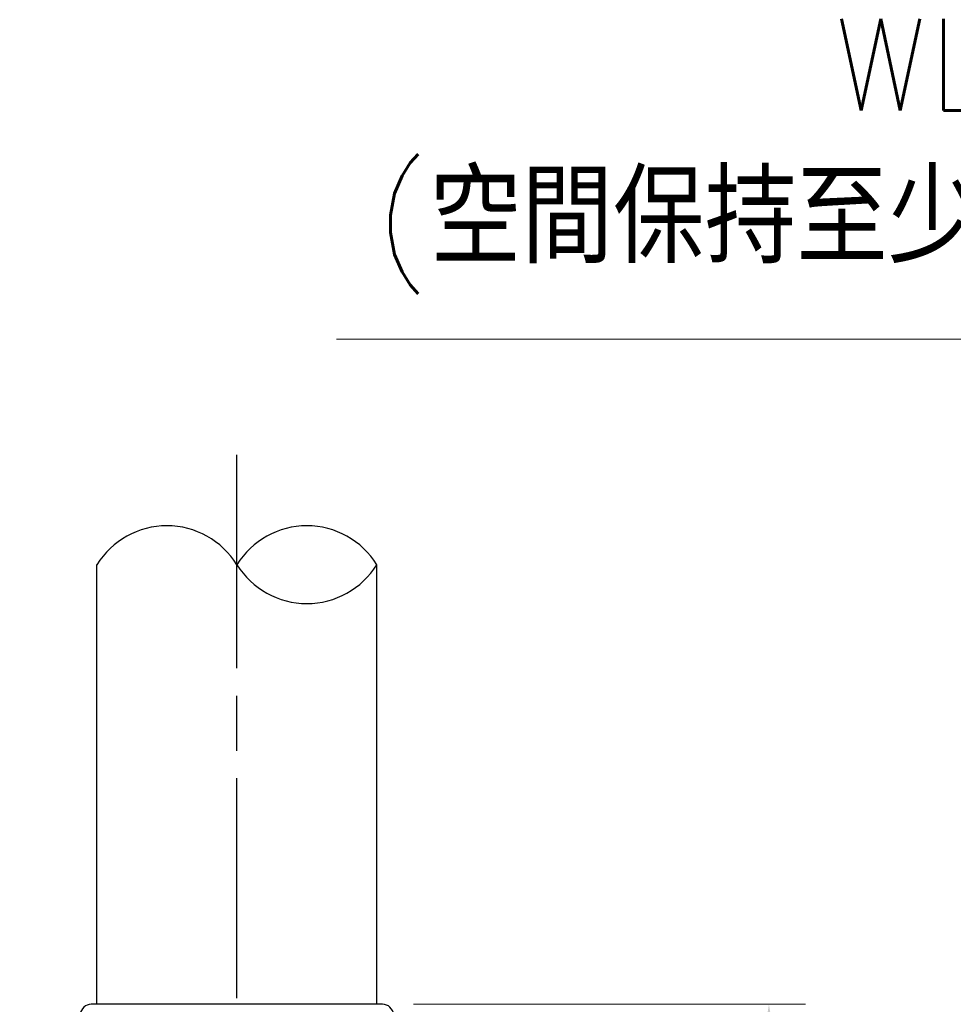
# Model space of a CAD drawing. Header units: millimetres. Extents: x 399 to 6076, y -1991 to 1602.
# Tile 205 of 256: x 4184 to 4210, y 587 to 614. Entities that reach past the tile are written whole.
import ezdxf

# ---------------------------------------------------------------- set-up
doc = ezdxf.new("R2010")
doc.units = ezdxf.units.MM
doc.linetypes.add('AM_ISO08W050', pattern=[18, 12, -1.5, 3, -1.5])
doc.linetypes.add('AM_ISO08W050x2', pattern=[9, 6, -0.75, 1.5, -0.75])
for name, color, linetype, lineweight in [('AM_5', 3, 'Continuous', 25), ('AM_7', 4, 'AM_ISO08W050', 25), ('可見 (ISO)', 7, 'Continuous', 25)]:
    doc.layers.add(name, color=color, linetype=linetype, lineweight=lineweight)
doc.layers.add('中繼線', color=7, linetype='Continuous')
doc.styles.add('尺寸標註', font='romans.shx', dxfattribs={"bigfont": 'CHINESET.SHX'})
doc.dimstyles.new('複本 CNS2-1$0', dxfattribs={"dimtxt": 2.5, "dimasz": 2, "dimexe": 1, "dimexo": 1, "dimgap": 1, "dimtad": 1, "dimtoh": 1, "dimdsep": 46, "dimtxsty": '尺寸標註', "dimcen": 0, "dimclrd": 2, "dimclre": 2, "dimclrt": 3, "dimadec": 0, "dimazin": 2, "dimtp": 0.1, "dimtm": 0.1, "dimtfac": 0.71, "dimtmove": 0, "dimatfit": 0, "dimfxl": 0, "dimlwd": 13, "dimlwe": 13, "dimarcsym": 0})

# ---------------------------------------------------------------- blocks, each defined once
blk = doc.blocks.new('*D303')
at = {"layer": 'AM_5', "color": 2, "lineweight": 13}
for p, q in [((4194.803, 586.733), (4205.503, 586.733)), ((4204.503, 568.922), (4204.503, 584.733)), ((4162.915, 566.922), (4205.503, 566.922))]:
    blk.add_line(p, q, dxfattribs=at)
at = {"layer": 'AM_5', "color": 2}
for points in [[(4204.169, 584.733), (4204.836, 584.733), (4204.503, 586.733)], [(4204.169, 568.922), (4204.836, 568.922), (4204.503, 566.922)]]:
    blk.add_solid(points, dxfattribs=at)
at = {"layer": 'Defpoints', "color": 0}
for p in [(4193.803, 586.733), (4204.503, 586.733), (4161.915, 566.922)]:
    blk.add_point(p, dxfattribs=at)
at = {"layer": 'AM_5', "color": 3, "insert": (4202.253, 576.828), "char_height": 2.5, "attachment_point": 5, "rotation": 90, "style": '尺寸標註'}
blk.add_mtext('19.8 REF.', dxfattribs=at)
blk = doc.blocks.new('90度接頭-正視')
for p, q in [((18.081, 31.361), (18.081, 43.361)), ((25.719, 31.361), (25.719, 43.361))]:
    blk.add_line(p, q)
for centre, start, end in [((19.991, 42.174), 31.858, 148.142), ((23.809, 42.174), 31.858, 148.142), ((23.809, 44.547), 211.858, 328.142)]:
    blk.add_arc(centre, 2.248, start, end)
at = {"layer": '可見 (ISO)'}
blk.add_line((25.874, 31.361), (17.926, 31.361), dxfattribs=at)
for centre, start, end in [((17.926, 31.061), 90, 175.2432), ((25.874, 31.061), 4.7568, 90)]:
    blk.add_arc(centre, 0.3, start, end, dxfattribs=at)
blk = doc.blocks.new('*D306')
at = {"layer": 'AM_5', "color": 2, "lineweight": 13}
for p, q in [((4228.225, 560.346), (4228.225, 605.891)), ((4259.586, 590.733), (4259.586, 605.891)), ((4226.225, 604.891), (4192.701, 604.891)), ((4259.586, 604.891), (4228.225, 604.891)), ((4261.586, 604.891), (4263.586, 604.891))]:
    blk.add_line(p, q, dxfattribs=at)
at = {"layer": 'AM_5', "color": 2}
for points in [[(4226.225, 605.224), (4226.225, 604.558), (4228.225, 604.891)], [(4261.586, 605.224), (4261.586, 604.558), (4259.586, 604.891)]]:
    blk.add_solid(points, dxfattribs=at)
at = {"layer": 'Defpoints', "color": 0}
for p in [(4228.225, 604.891), (4259.586, 589.733), (4228.225, 559.346)]:
    blk.add_point(p, dxfattribs=at)
at = {"layer": 'AM_5', "color": 3, "insert": (4208.463, 609.879), "char_height": 2.5, "attachment_point": 5, "style": '尺寸標註'}
blk.add_mtext('WL\\P(空間保持至少100以上)', dxfattribs=at)

msp = doc.modelspace()

# ---------------------------------------------------------------- linework, layer by layer
at = {"layer": 'AM_7', "linetype": 'AM_ISO08W050x2'}
msp.add_line((4189.985, 550.905), (4189.985, 601.733), dxfattribs=at)

# ---------------------------------------------------------------- block references
at = {"layer": '中繼線'}
msp.add_blockref('90度接頭-正視', (4168.085, 555.372), dxfattribs=at)

# ---------------------------------------------------------------- dimensions: what is measured, and where the dimension line sits
at = {"layer": 'AM_5'}
dim = msp.add_linear_dim(base=(4228.225, 604.891), p1=(4259.586, 589.733), p2=(4228.225, 559.346), text='WL\\P(空間保持至少100以上)', dimstyle='複本 CNS2-1$0', override={"dimdec": 1, "dimtix": 1}, dxfattribs=at)
dim.commit()
dim.dimension.update_dxf_attribs({"geometry": '*D306', "text_midpoint": (4208.463, 604.891), "dimtype": 160})
dim = msp.add_linear_dim(base=(4204.503, 586.733), p1=(4161.915, 566.922), p2=(4193.803, 586.733), angle=90, text='<> REF.', dimstyle='複本 CNS2-1$0', override={"dimdec": 1, "dimpost": ''}, dxfattribs=at)
dim.commit()
dim.dimension.update_dxf_attribs({"geometry": '*D303', "text_midpoint": (4204.503, 576.828), "dimtype": 160})

doc.saveas('drawing.dxf')
